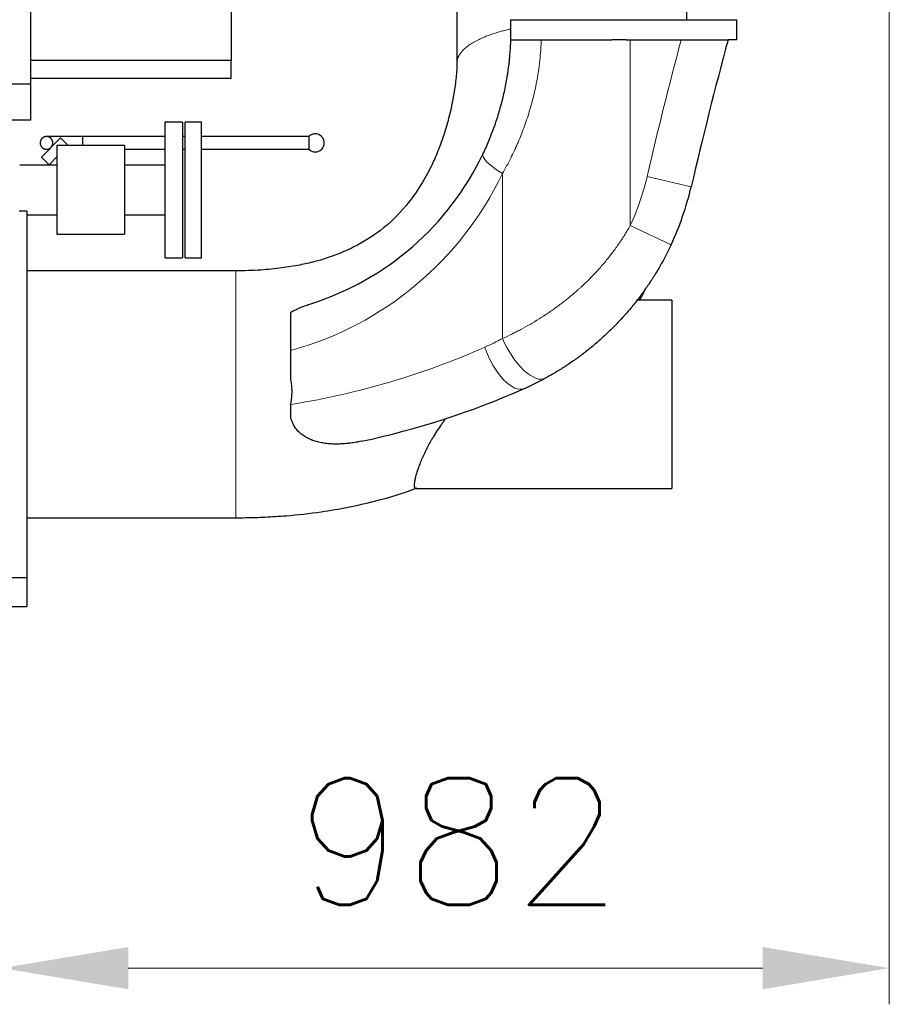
# Model space of a CAD drawing. Header units: inches. Extents: x 0 to 23760, y -13 to 16800.
# Tile 187 of 207: x 21267 to 22229, y 10376 to 11465. Entities that reach past the tile are written whole.
import ezdxf

# ---------------------------------------------------------------- set-up
doc = ezdxf.new("R2010")
doc.units = ezdxf.units.IN
doc.layers.add('254', color=7, linetype='Continuous', true_color=0xffffff)
doc.styles.add('latin_extended', font='simplex.shx')
doc.dimstyles.get("Standard").update_dxf_attribs({"dimtxt": 0.18, "dimasz": 0.18, "dimexe": 0.18, "dimexo": 0.0625, "dimgap": 0.09, "dimtad": 0, "dimtih": 1, "dimtoh": 1, "dimdec": 4, "dimzin": 0, "dimdsep": 46, "dimtxsty": 'Standard', "dimcen": 0.09, "dimadec": 0, "dimazin": 0, "dimtfac": 1, "dimtdec": 4, "dimtofl": 0, "dimtmove": 0, "dimatfit": 3, "dimfxl": 1, "dimtolj": 1, "dimtzin": 0, "dimarcsym": 0})

# ---------------------------------------------------------------- blocks, each defined once
blk = doc.blocks.new('_U13')
at = {"layer": '254', "color": 3, "linetype": 'Continuous', "lineweight": 13, "transparency": 16777216}
for p, q in [((21247.3, 11790.5), (21247.3, 10376)), ((22228.9, 11727.5), (22228.9, 10376)), ((21387.3, 10416), (22088.9, 10416))]:
    blk.add_line(p, q, dxfattribs=at)
at = {"layer": '254', "color": 3, "transparency": 16777216}
for points in [[(21387.3, 10439.3), (21387.3, 10392.6), (21247.3, 10416)], [(22088.9, 10392.6), (22088.9, 10439.3), (22228.9, 10416)]]:
    blk.add_solid(points, dxfattribs=at)
at = {"layer": 'Defpoints', "color": 0, "transparency": 16777216}
for p in [(21247.3, 11830.5), (22228.9, 11767.5), (22228.9, 10416)]:
    blk.add_point(p, dxfattribs=at)
at = {"layer": '254', "color": 2, "lineweight": 13, "transparency": 16777216, "insert": (21572.6, 10626), "char_height": 140, "attachment_point": 1, "style": 'latin_extended'}
blk.add_mtext('\\A1;982', dxfattribs=at)

msp = doc.modelspace()

# ---------------------------------------------------------------- linework, layer by layer
at = {"layer": '254', "color": 2, "linetype": 'Continuous', "lineweight": 25}
for p, q in [((21279.295, 11656.462), (21279.295, 11393.462)), ((21501.295, 11617.462), (21501.295, 11419.418)), ((21810.108, 11464.637), (21810.108, 11442.441)), ((21810.108, 11464.637), (22060.108, 11464.637)), ((22060.108, 11442.441), (22060.108, 11464.637)), ((21810.108, 11442.441), (21810.417, 11442.441)), ((21844.07, 11442.441), (21922.129, 11442.441)), ((21937.848, 11442.441), (21922.129, 11442.441)), ((21937.848, 11442.441), (21942.295, 11442.441)), ((21942.295, 11442.441), (21998.817, 11442.441)), ((22060.108, 11442.441), (22050.586, 11442.441)), ((21501.295, 11419.418), (21279.295, 11419.418)), ((21501.295, 11399.462), (21501.295, 11419.418)), ((21501.295, 11399.462), (21279.295, 11399.462)), ((21279.295, 11393.462), (21247.295, 11393.462)), ((21279.295, 11393.462), (21279.295, 11353.462)), ((21279.295, 11353.462), (21247.295, 11353.462)), ((21447.295, 11351.462), (21427.795, 11351.462)), ((21427.795, 11351.462), (21427.795, 11201.462)), ((21447.295, 11351.462), (21447.295, 11201.462)), ((21468.295, 11351.462), (21450.295, 11351.462)), ((21450.295, 11201.462), (21450.295, 11351.462)), ((21468.295, 11201.462), (21468.295, 11351.462)), ((21312.45, 11334.021), (21291.236, 11312.808)), ((21312.45, 11334.021), (21320.935, 11325.535)), ((21587.338, 11321.07), (21587.338, 11335.748)), ((21301.931, 11323.503), (21301.843, 11323.414)), ((21383.295, 11325.462), (21308.295, 11325.462)), ((21308.295, 11325.462), (21308.295, 11227.462)), ((21321.008, 11325.462), (21320.935, 11325.535)), ((21383.295, 11325.462), (21383.295, 11227.462)), ((21291.236, 11312.808), (21299.722, 11304.322)), ((21308.295, 11303.962), (21267.295, 11303.962)), ((21300.082, 11303.962), (21299.722, 11304.322)), ((21427.795, 11303.962), (21383.295, 11303.962)), ((21275.295, 11252.962), (21266.795, 11252.962)), ((21275.295, 11252.962), (21275.295, 10847.962)), ((21275.295, 11248.962), (21308.295, 11248.962)), ((21383.295, 11248.962), (21427.795, 11248.962)), ((21308.295, 11227.462), (21383.295, 11227.462)), ((21427.795, 11201.462), (21447.295, 11201.462)), ((21450.295, 11201.462), (21468.295, 11201.462)), ((21988.295, 11154.462), (21949.374, 11154.462)), ((21988.295, 11154.462), (21988.295, 10946.462)), ((21567.295, 11066.652), (21567.295, 11098.901)), ((21567.295, 11039.266), (21567.295, 11040.142)), ((21705.471, 10946.462), (21988.295, 10946.462)), ((21247.295, 10847.962), (21275.295, 10847.962)), ((21275.295, 10847.967), (21275.295, 10815.962)), ((21247.295, 10815.962), (21275.295, 10815.962))]:
    msp.add_line(p, q, dxfattribs=at)
at = {"layer": '254', "color": 110, "linetype": 'Continuous', "lineweight": 13}
for p, q in [((21942.295, 11442.441), (21942.295, 11236.925)), ((21320.935, 11325.535), (21320.862, 11325.462)), ((21308.295, 11312.896), (21299.722, 11304.322)), ((21801.118, 11112.178), (21801.118, 11294.506)), ((22009.801, 11279.943), (21961.097, 11291.253)), ((21987.571, 11215.71), (21942.295, 11236.925))]:
    msp.add_line(p, q, dxfattribs=at)
for centre, radius, start, end in [((26611.303, 10211.374), 4773.945, 165.056163, 166.926395), ((21469.838, 11452.957), 367.224, 285.390023, 334.438246), ((21693.944, 11353.292), 274.261, 334.894173, 346.926395), ((21670.415, 11353.292), 274.261, 293.890527, 298.461359), ((21432.035, 11891.465), 862.866, 279.01865, 293.890527)]:
    msp.add_arc(centre, radius, start, end, dxfattribs=at)
at = {"layer": '254', "color": 2, "linetype": 'Continuous', "lineweight": 25}
for centre, radius, start, end in [((26611.303, 10211.374), 4723.945, 164.894244, 166.926395), ((21594.131, 11328.409), 10, 0.056477, 132.789101), ((21594.131, 11328.409), 10, 270, 0.056477), ((21594.131, 11328.409), 10, 227.210899, 270), ((21493.367, 11452.957), 317.224, 287.613953, 334.438246), ((21693.944, 11353.292), 324.261, 334.894173, 346.926395), ((21693.944, 11353.292), 324.261, 293.890527, 298.461359), ((21455.565, 11891.465), 912.866, 281.969709, 293.890527)]:
    msp.add_arc(centre, radius, start, end, dxfattribs=at)
at = {"layer": '254', "color": 110, "linetype": 'Continuous', "lineweight": 13}
for centre, major_axis, ratio, start_param, end_param in [((21824.648, 11294.506), (-45.106, 21.574), 0.22426304, 0, 1.13235646), ((21824.648, 11112.178), (23.828, -43.957), 0.42452591, 4.48619885, 6.28318531), ((21805.017, 11102.529), (-20.25, 45.716), 0.43830234, 1.37903959, 3.14159265)]:
    msp.add_ellipse(centre, major_axis=major_axis, ratio=ratio, start_param=start_param, end_param=end_param, dxfattribs=at)
at = {"layer": '254', "color": 2, "linetype": 'Continuous', "lineweight": 25}
for points, degree, knots in [([(22004.992, 11464.637), (22004.992, 11521.442), (22004.992, 11587.713), (22004.992, 11663.037), (22004.992, 11681.557), (22004.992, 11690.609)], 3, [0, 0, 0, 0, 0.754131, 0.8798195, 1, 1, 1, 1]), ([(21750.795, 11532.997), (21750.795, 11515.945), (21750.795, 11488.02), (21750.795, 11457.824), (21750.795, 11442.579), (21750.795, 11436.34), (21750.794, 11429.6), (21750.795, 11423.096), (21750.795, 11418.458), (21750.795, 11416.592)], 3, [0, 0, 0, 0, 0.43945477, 0.71968111, 0.77822585, 0.83235469, 0.88047298, 0.95190815, 1, 1, 1, 1]), ([(21779.542, 11316.08), (21780.7, 11318.503), (21781.828, 11320.94), (21784.022, 11325.844), (21785.089, 11328.31), (21787.159, 11333.272), (21788.164, 11335.768), (21790.11, 11340.787), (21791.051, 11343.31), (21792.872, 11348.385), (21794.629, 11353.488), (21797.075, 11361.224), (21799.327, 11369.041), (21801.384, 11376.939), (21803.245, 11384.916), (21804.905, 11392.974), (21805.877, 11398.398), (21806.441, 11401.805), (21806.552, 11402.488), (21806.714, 11403.512), (21806.768, 11403.854), (21806.875, 11404.538), (21807.138, 11406.248), (21807.387, 11407.959), (21807.958, 11412.072), (21808.303, 11414.819), (21808.689, 11418.26), (21808.764, 11418.948), (21808.909, 11420.326), (21808.98, 11421.015), (21809.185, 11423.083), (21809.312, 11424.463), (21809.667, 11428.604), (21810.069, 11434.131), (21810.325, 11439.669), (21810.417, 11442.441)], 3, [0, 0, 0, 0, 0.0625, 0.0625, 0.125, 0.125, 0.1875, 0.1875, 0.25, 0.25, 0.3125, 0.375, 0.4375, 0.5, 0.5625, 0.625, 0.6875, 0.6875, 0.703125, 0.703125, 0.7109375, 0.7109375, 0.71875, 0.75, 0.75, 0.8125, 0.8125, 0.828125, 0.828125, 0.84375, 0.84375, 0.875, 0.875, 0.9375, 1, 1, 1, 1]), ([(21810.417, 11442.441), (21810.417, 11442.441), (21810.468, 11442.441), (21810.667, 11442.441), (21810.816, 11442.441), (21811.211, 11442.441), (21811.458, 11442.441), (21812.047, 11442.441), (21812.391, 11442.441), (21812.883, 11442.441), (21812.985, 11442.441), (21813.142, 11442.441), (21813.195, 11442.441), (21813.303, 11442.441), (21813.576, 11442.441), (21813.867, 11442.441), (21814.597, 11442.441), (21815.128, 11442.441), (21816.277, 11442.441), (21816.894, 11442.441), (21818.215, 11442.441), (21818.919, 11442.441), (21820.04, 11442.441), (21820.425, 11442.441), (21820.92, 11442.441), (21821.019, 11442.441), (21821.22, 11442.441), (21821.321, 11442.441), (21821.626, 11442.441), (21821.832, 11442.441), (21822.87, 11442.441), (21823.735, 11442.441), (21825.53, 11442.441), (21827.39, 11442.441), (21829.382, 11442.441), (21831.44, 11442.441), (21832.502, 11442.441), (21833.735, 11442.441), (21833.872, 11442.441), (21834.148, 11442.441), (21834.563, 11442.441), (21835.539, 11442.441), (21836.387, 11442.441), (21838.1, 11442.441), (21839.264, 11442.441), (21841.634, 11442.441), (21842.841, 11442.441), (21844.07, 11442.441)], 3, [0, 0, 0, 0, 0.0625, 0.0625, 0.125, 0.125, 0.1875, 0.1875, 0.25, 0.25, 0.265625, 0.265625, 0.2734375, 0.2734375, 0.28125, 0.3125, 0.3125, 0.375, 0.375, 0.4375, 0.4375, 0.5, 0.5, 0.53125, 0.53125, 0.5390625, 0.5390625, 0.546875, 0.546875, 0.5625, 0.5625, 0.625, 0.625, 0.6875, 0.75, 0.75, 0.8125, 0.8125, 0.8203125, 0.8203125, 0.828125, 0.84375, 0.875, 0.875, 0.9375, 0.9375, 1, 1, 1, 1]), ([(21998.817, 11442.441), (21999.657, 11442.441), (22001.33, 11442.441), (22003.82, 11442.441), (22006.29, 11442.441), (22008.741, 11442.441), (22011.173, 11442.441), (22012.782, 11442.441), (22014.383, 11442.441), (22015.181, 11442.441), (22016.075, 11442.441), (22016.174, 11442.441), (22016.372, 11442.441), (22016.471, 11442.441), (22016.768, 11442.441), (22017.36, 11442.441), (22017.946, 11442.441), (22019.112, 11442.441), (22020.647, 11442.441), (22022.892, 11442.441), (22025.079, 11442.441), (22027.209, 11442.441), (22028.591, 11442.441), (22029.953, 11442.441), (22030.624, 11442.441), (22031.451, 11442.441), (22031.615, 11442.441), (22031.944, 11442.441), (22032.107, 11442.441), (22032.594, 11442.441), (22032.915, 11442.441), (22033.866, 11442.441), (22035.103, 11442.441), (22036.867, 11442.441), (22038.538, 11442.441), (22040.118, 11442.441), (22041.604, 11442.441), (22042.533, 11442.441), (22043.093, 11442.441), (22043.259, 11442.441), (22043.423, 11442.441), (22043.532, 11442.441), (22043.587, 11442.441), (22043.856, 11442.441), (22044.067, 11442.441), (22044.684, 11442.441), (22045.466, 11442.441), (22046.522, 11442.441), (22047.46, 11442.441), (22048.28, 11442.441), (22048.748, 11442.441), (22049.176, 11442.441), (22049.37, 11442.441), (22049.586, 11442.441), (22049.628, 11442.441), (22049.689, 11442.441), (22049.709, 11442.441), (22049.749, 11442.441), (22049.846, 11442.441), (22049.934, 11442.441), (22050.129, 11442.441), (22050.346, 11442.441), (22050.542, 11442.441), (22050.586, 11442.441), (22050.586, 11442.441)], 3, [0, 0, 0, 0, 0.0312635, 0.06252701, 0.09379051, 0.12505402, 0.15631752, 0.18758102, 0.18758102, 0.21884453, 0.21884453, 0.22275247, 0.22275247, 0.22666041, 0.22666041, 0.23447628, 0.25010803, 0.25010803, 0.28137154, 0.31263504, 0.34389855, 0.37516205, 0.40642555, 0.40642555, 0.43768906, 0.43768906, 0.44550493, 0.44550493, 0.45332081, 0.45332081, 0.46895256, 0.46895256, 0.50021607, 0.53147957, 0.56274307, 0.59400658, 0.62527008, 0.65653359, 0.65653359, 0.66434946, 0.6682574, 0.6682574, 0.67216534, 0.67216534, 0.68779709, 0.68779709, 0.7190606, 0.7503241, 0.7815876, 0.81285111, 0.84411461, 0.84411461, 0.87537812, 0.87537812, 0.88319399, 0.88319399, 0.88710193, 0.88710193, 0.89100987, 0.90664162, 0.90664162, 0.93790512, 0.96916863, 1, 1, 1, 1]), ([(21750.795, 11416.592), (21750.794, 11416.144), (21750.782, 11415.105), (21750.71, 11412.739), (21750.469, 11408.009), (21749.622, 11397.868), (21746.991, 11378.472), (21742.307, 11357.043), (21736.716, 11338.334), (21732.985, 11327.661), (21728.486, 11316.032), (21721.793, 11300.894), (21710.553, 11280.412), (21693.015, 11255.768), (21668.641, 11231.919), (21641.773, 11215.127), (21616.977, 11204.159), (21596.765, 11197.7), (21576.079, 11192.978), (21556.241, 11189.75), (21532.625, 11187.49), (21515.566, 11186.93), (21506.297, 11186.962)], 3, [0, 0, 0, 0, 0.00464811, 0.01043714, 0.0216826, 0.04621042, 0.09667062, 0.18383305, 0.22509284, 0.2553708, 0.27551974, 0.32631625, 0.38969829, 0.46455279, 0.57010983, 0.65943777, 0.70990381, 0.77792663, 0.82070724, 0.87092275, 0.93009315, 1, 1, 1, 1]), ([(21301.931, 11323.503), (21302.129, 11323.704), (21302.311, 11323.914), (21302.564, 11324.241), (21302.644, 11324.352), (21302.799, 11324.578), (21302.89, 11324.721), (21302.977, 11324.868), (21303.011, 11324.927), (21303.028, 11324.957), (21303.078, 11325.046), (21303.174, 11325.224), (21303.261, 11325.403), (21303.369, 11325.642), (21303.42, 11325.763), (21303.513, 11326.003), (21303.578, 11326.185), (21303.644, 11326.397), (21303.67, 11326.488), (21303.687, 11326.549), (21303.695, 11326.579), (21303.736, 11326.731), (21303.764, 11326.851), (21303.802, 11327.031), (21303.813, 11327.091), (21303.834, 11327.209), (21303.864, 11327.387), (21303.918, 11327.798), (21303.941, 11328.202), (21303.939, 11328.486), (21303.936, 11328.599), (21303.934, 11328.656), (21303.929, 11328.768), (21303.926, 11328.825), (21303.918, 11328.936), (21303.896, 11329.214), (21303.852, 11329.537), (21303.8, 11329.798), (21303.778, 11329.901), (21303.766, 11329.953), (21303.73, 11330.107), (21303.704, 11330.208), (21303.619, 11330.51), (21303.555, 11330.706), (21303.463, 11330.945), (21303.444, 11330.993), (21303.405, 11331.088), (21303.346, 11331.229), (21303.282, 11331.368), (21303.15, 11331.643), (21303.055, 11331.821), (21302.851, 11332.164), (21302.741, 11332.329), (21302.51, 11332.649), (21302.389, 11332.803), (21302.23, 11332.991), (21302.198, 11333.028), (21302.133, 11333.101), (21302.034, 11333.211), (21301.863, 11333.387), (21301.72, 11333.523), (21301.61, 11333.622), (21301.573, 11333.655), (21301.498, 11333.72), (21301.46, 11333.752), (21301.347, 11333.847), (21301.27, 11333.909), (21301.114, 11334.029), (21300.875, 11334.204), (21300.625, 11334.363), (21300.367, 11334.512), (21300.28, 11334.56), (21300.104, 11334.653), (21300.014, 11334.698), (21299.561, 11334.913), (21299.176, 11335.055), (21298.716, 11335.179), (21298.664, 11335.193), (21298.561, 11335.218), (21298.509, 11335.23), (21298.353, 11335.265), (21298.248, 11335.286), (21297.93, 11335.342), (21297.714, 11335.37), (21297.274, 11335.404), (21297.05, 11335.412), (21296.706, 11335.406), (21296.591, 11335.401), (21296.416, 11335.39), (21296.357, 11335.385), (21296.239, 11335.374), (21296.062, 11335.356), (21295.885, 11335.331), (21295.647, 11335.29), (21295.528, 11335.266), (21295.169, 11335.186), (21294.929, 11335.119), (21294.626, 11335.017), (21294.535, 11334.984), (21294.444, 11334.95), (21294.383, 11334.926), (21294.353, 11334.914), (21294.262, 11334.877), (21294.201, 11334.852), (21294.081, 11334.799), (21294.02, 11334.772), (21293.721, 11334.632), (21293.485, 11334.506), (21293.196, 11334.327), (21293.139, 11334.29), (21293.024, 11334.214), (21292.967, 11334.175), (21292.854, 11334.095), (21292.797, 11334.054), (21292.686, 11333.971), (21292.52, 11333.844), (21292.361, 11333.709), (21292.207, 11333.569), (21292.156, 11333.522), (21292.057, 11333.426), (21292.008, 11333.377), (21291.862, 11333.228), (21291.767, 11333.126), (21291.629, 11332.969), (21291.583, 11332.916), (21291.516, 11332.835), (21291.494, 11332.808), (21291.45, 11332.753), (21291.254, 11332.507), (21291.079, 11332.254), (21290.907, 11331.964), (21290.873, 11331.905), (21290.808, 11331.788), (21290.745, 11331.67), (21290.669, 11331.521), (21290.625, 11331.431), (21290.596, 11331.371), (21290.582, 11331.341), (21290.513, 11331.19), (21290.462, 11331.07), (21290.369, 11330.83), (21290.326, 11330.709), (21290.248, 11330.469), (21290.212, 11330.348), (21290.163, 11330.168), (21290.147, 11330.108), (21290.118, 11329.987), (21290.104, 11329.927), (21290.085, 11329.837), (21290.078, 11329.807), (21290.066, 11329.747), (21290.049, 11329.657), (21290.034, 11329.568), (21290.006, 11329.39), (21289.991, 11329.273), (21289.966, 11329.04), (21289.957, 11328.924), (21289.947, 11328.752), (21289.944, 11328.695), (21289.94, 11328.581), (21289.939, 11328.524), (21289.936, 11328.241), (21289.945, 11328.018), (21289.97, 11327.743), (21289.975, 11327.688), (21289.988, 11327.579), (21289.994, 11327.525), (21290.016, 11327.362), (21290.033, 11327.256), (21290.091, 11326.939), (21290.138, 11326.734), (21290.222, 11326.434), (21290.252, 11326.335), (21290.316, 11326.139), (21290.35, 11326.043), (21290.457, 11325.757), (21290.615, 11325.385), (21290.804, 11325.031), (21290.931, 11324.816), (21290.957, 11324.773), (21291.009, 11324.688), (21291.089, 11324.562), (21291.283, 11324.275), (21291.524, 11323.965), (21291.717, 11323.745), (21291.849, 11323.602), (21291.917, 11323.531), (21292.124, 11323.324), (21292.267, 11323.192), (21292.492, 11323.001), (21292.606, 11322.908), (21292.724, 11322.819), (21292.804, 11322.76), (21292.844, 11322.731), (21292.965, 11322.645), (21293.048, 11322.59), (21293.214, 11322.482), (21293.298, 11322.43), (21293.554, 11322.278), (21293.73, 11322.184), (21294, 11322.054), (21294.091, 11322.013), (21294.276, 11321.934), (21294.369, 11321.897), (21294.654, 11321.789), (21294.848, 11321.725), (21295.147, 11321.641), (21295.248, 11321.614), (21295.454, 11321.567), (21295.558, 11321.546), (21295.769, 11321.508), (21295.876, 11321.491), (21296.038, 11321.469), (21296.093, 11321.462), (21296.202, 11321.449), (21296.476, 11321.42), (21296.755, 11321.407), (21297.208, 11321.411), (21297.438, 11321.424), (21297.731, 11321.455), (21297.789, 11321.462), (21297.907, 11321.477), (21297.966, 11321.486), (21298.085, 11321.504), (21298.144, 11321.513), (21298.264, 11321.535), (21298.324, 11321.547), (21298.624, 11321.61), (21298.864, 11321.675), (21299.164, 11321.772), (21299.224, 11321.792), (21299.344, 11321.834), (21299.523, 11321.901), (21299.763, 11322.002), (21299.943, 11322.087), (21300.033, 11322.131), (21300.063, 11322.146), (21300.123, 11322.176), (21300.153, 11322.191), (21300.242, 11322.238), (21300.301, 11322.269), (21300.418, 11322.335), (21300.71, 11322.503), (21301.047, 11322.733), (21301.346, 11322.971), (21301.427, 11323.038), (21301.48, 11323.083), (21301.507, 11323.106), (21301.639, 11323.22), (21301.743, 11323.316), (21301.843, 11323.414)], 3, [0, 0, 0, 0, 0.015625, 0.015625, 0.0234375, 0.0234375, 0.03125, 0.03320312, 0.03320312, 0.03515625, 0.03515625, 0.0390625, 0.046875, 0.046875, 0.0546875, 0.0546875, 0.0625, 0.06640625, 0.06835937, 0.06835937, 0.0703125, 0.0703125, 0.078125, 0.078125, 0.08203125, 0.08203125, 0.0859375, 0.09375, 0.109375, 0.11328125, 0.11328125, 0.1171875, 0.1171875, 0.12109375, 0.12109375, 0.125, 0.140625, 0.14453125, 0.14453125, 0.1484375, 0.1484375, 0.15625, 0.15625, 0.171875, 0.171875, 0.17578125, 0.17578125, 0.1796875, 0.1875, 0.1875, 0.203125, 0.203125, 0.21875, 0.21875, 0.234375, 0.234375, 0.23828125, 0.23828125, 0.2421875, 0.25, 0.2578125, 0.2578125, 0.26171875, 0.26171875, 0.265625, 0.265625, 0.2734375, 0.2734375, 0.28125, 0.296875, 0.296875, 0.3046875, 0.3046875, 0.3125, 0.3125, 0.34375, 0.34375, 0.34765625, 0.34765625, 0.3515625, 0.3515625, 0.359375, 0.359375, 0.375, 0.375, 0.390625, 0.390625, 0.3984375, 0.3984375, 0.40234375, 0.40234375, 0.40625, 0.4140625, 0.4140625, 0.421875, 0.421875, 0.4375, 0.4375, 0.44140625, 0.44335938, 0.44335938, 0.4453125, 0.4453125, 0.44921875, 0.44921875, 0.453125, 0.453125, 0.46875, 0.46875, 0.47265625, 0.47265625, 0.4765625, 0.4765625, 0.48046875, 0.48046875, 0.484375, 0.4921875, 0.4921875, 0.49609375, 0.49609375, 0.5, 0.5, 0.5078125, 0.5078125, 0.51171875, 0.51171875, 0.51367188, 0.51367188, 0.515625, 0.53125, 0.53125, 0.53515625, 0.53515625, 0.5390625, 0.54296875, 0.54492187, 0.54492187, 0.546875, 0.546875, 0.5546875, 0.5546875, 0.5625, 0.5625, 0.5703125, 0.5703125, 0.57421875, 0.57421875, 0.578125, 0.578125, 0.58007812, 0.58007812, 0.58203125, 0.5859375, 0.5859375, 0.59375, 0.59375, 0.6015625, 0.6015625, 0.60546875, 0.60546875, 0.609375, 0.609375, 0.625, 0.625, 0.62890625, 0.62890625, 0.6328125, 0.6328125, 0.640625, 0.640625, 0.65625, 0.65625, 0.6640625, 0.6640625, 0.671875, 0.671875, 0.6875, 0.703125, 0.703125, 0.70703125, 0.70703125, 0.7109375, 0.71875, 0.734375, 0.7421875, 0.7421875, 0.75, 0.75, 0.765625, 0.765625, 0.7734375, 0.77734375, 0.77734375, 0.78125, 0.78125, 0.7890625, 0.7890625, 0.796875, 0.796875, 0.8125, 0.8125, 0.8203125, 0.8203125, 0.828125, 0.828125, 0.84375, 0.84375, 0.8515625, 0.8515625, 0.859375, 0.859375, 0.8671875, 0.8671875, 0.87109375, 0.87109375, 0.875, 0.890625, 0.890625, 0.90625, 0.90625, 0.91015625, 0.91015625, 0.9140625, 0.9140625, 0.91796875, 0.91796875, 0.921875, 0.921875, 0.9375, 0.9375, 0.94140625, 0.94140625, 0.9453125, 0.953125, 0.95703125, 0.95703125, 0.95898438, 0.95898438, 0.9609375, 0.9609375, 0.96484375, 0.96484375, 0.96875, 0.984375, 0.98828125, 0.99023438, 0.99023438, 0.9921875, 0.9921875, 1, 1, 1, 1]), ([(21336.938, 11335.409), (21331.723, 11335.409), (21324.207, 11335.409), (21314.844, 11335.409), (21308.453, 11335.409), (21303.283, 11335.409), (21298.397, 11335.409), (21296.979, 11335.409), (21296.936, 11335.409)], 3, [0, 0, 0, 0, 0.23956488, 0.36855097, 0.49987284, 0.63148642, 0.76050547, 1, 1, 1, 1]), ([(21427.798, 11335.409), (21417.344, 11335.409), (21387.057, 11335.409), (21356.77, 11335.409), (21336.938, 11335.409)], 3, [0, 0, 0, 0, 0.34519177, 1, 1, 1, 1]), ([(21336.938, 11325.19), (21336.938, 11325.383), (21336.938, 11326.338), (21336.938, 11327.917), (21336.938, 11329.316), (21336.938, 11330.49), (21336.938, 11331.542), (21336.938, 11332.497), (21336.938, 11333.462), (21336.938, 11334.337), (21336.938, 11335.029), (21336.938, 11335.409), (21336.938, 11335.409), (21336.938, 11335.409)], 2, [0, 0, 0, 0.02752937, 0.1311431, 0.23475683, 0.32170541, 0.40865399, 0.49874239, 0.5951104, 0.69147841, 0.7926769, 0.89629063, 0.99990436, 1, 1, 1]), ([(21587.338, 11335.409), (21574.136, 11335.409), (21550.306, 11335.409), (21518.427, 11335.409), (21493.863, 11335.409), (21478.01, 11335.409), (21470.208, 11335.409), (21468.293, 11335.409)], 3, [0, 0, 0, 0, 0.33271295, 0.60050629, 0.80338004, 0.95174278, 1, 1, 1, 1]), ([(21587.338, 11321.409), (21587.338, 11321.41), (21587.338, 11321.575), (21587.338, 11321.96), (21587.338, 11322.621), (21587.338, 11323.593), (21587.338, 11324.847), (21587.338, 11326.338), (21587.338, 11327.917), (21587.338, 11329.316), (21587.338, 11330.49), (21587.338, 11331.542), (21587.338, 11332.497), (21587.338, 11333.462), (21587.338, 11334.337), (21587.338, 11335.029), (21587.338, 11335.408), (21587.338, 11335.409)], 2, [0, 0, 0, 0.05682528, 0.11365057, 0.17252788, 0.23550924, 0.29849059, 0.36462891, 0.43234571, 0.50006251, 0.55688779, 0.61371308, 0.67259039, 0.73557174, 0.7985531, 0.86469142, 0.93240822, 1, 1, 1]), ([(21296.93, 11321.409), (21296.973, 11321.409), (21297.908, 11321.409), (21299.791, 11321.409), (21299.818, 11321.409)], 3, [0, 0, 0, 0, 0.98576448, 1, 1, 1, 1]), ([(21383.298, 11321.409), (21391.674, 11321.409), (21406.507, 11321.409), (21421.341, 11321.409), (21427.798, 11321.409)], 3, [0, 0, 0, 0, 0.56467425, 1, 1, 1, 1]), ([(21447.298, 11321.409), (21448.279, 11321.409), (21449.277, 11321.409), (21450.276, 11321.409), (21450.295, 11321.409)], 3, [0, 0, 0, 0, 0.98130246, 1, 1, 1, 1]), ([(21468.293, 11321.409), (21472.909, 11321.409), (21492.759, 11321.409), (21532.441, 11321.409), (21567.506, 11321.409), (21587.338, 11321.409)], 3, [0, 0, 0, 0, 0.11634232, 0.50022639, 1, 1, 1, 1]), ([(21987.571, 11215.71), (21985.704, 11211.726), (21983.762, 11207.792), (21979.731, 11200.026), (21977.642, 11196.192), (21973.317, 11188.625), (21971.082, 11184.89), (21966.468, 11177.521), (21964.088, 11173.886), (21959.186, 11166.714), (21956.663, 11163.177), (21951.472, 11156.204), (21948.806, 11152.767), (21943.327, 11145.994), (21940.516, 11142.657), (21936.911, 11138.55), (21935.822, 11137.323), (21934.723, 11136.102), (21934.172, 11135.494), (21933.988, 11135.291), (21933.62, 11134.886), (21931.961, 11133.067), (21930.286, 11131.272), (21925.783, 11126.543), (21922.733, 11123.466), (21916.537, 11117.461), (21913.393, 11114.532), (21907.015, 11108.824), (21903.781, 11106.043), (21897.229, 11100.628), (21893.909, 11097.993), (21887.189, 11092.869), (21883.788, 11090.38), (21876.908, 11085.546), (21873.428, 11083.202), (21868.154, 11079.794), (21866.386, 11078.676), (21863.721, 11077.027), (21862.83, 11076.481), (21861.714, 11075.805), (21861.491, 11075.67), (21861.044, 11075.401), (21860.374, 11074.998), (21856.125, 11072.466), (21852.081, 11070.175), (21848.476, 11068.221)], 3, [0, 0, 0, 0, 0.0625, 0.0625, 0.125, 0.125, 0.1875, 0.1875, 0.25, 0.25, 0.3125, 0.3125, 0.375, 0.375, 0.4375, 0.4375, 0.453125, 0.4609375, 0.4609375, 0.46484375, 0.46484375, 0.46875, 0.5, 0.5, 0.5625, 0.5625, 0.625, 0.625, 0.6875, 0.6875, 0.75, 0.75, 0.8125, 0.8125, 0.875, 0.875, 0.90625, 0.90625, 0.921875, 0.921875, 0.92578125, 0.92578125, 0.9296875, 0.9375, 1, 1, 1, 1]), ([(21506.297, 11186.962), (21487.046, 11186.962), (21448.545, 11186.962), (21371.545, 11186.962), (21313.795, 11186.962), (21275.295, 11186.962)], 3, [0, 0, 0, 0, 0.2500088, 0.50000587, 1, 1, 1, 1]), ([(21567.295, 11141.176), (21568.136, 11141.685), (21568.991, 11142.173), (21570.722, 11143.114), (21571.599, 11143.567), (21573.373, 11144.444), (21574.27, 11144.867), (21576.083, 11145.687), (21576.999, 11146.083), (21578.846, 11146.853), (21579.779, 11147.226), (21581.658, 11147.951), (21582.605, 11148.304), (21584.513, 11148.991), (21585.474, 11149.325), (21587.408, 11149.977), (21588.381, 11150.295), (21589.36, 11150.606)], 3, [0, 0, 0, 0, 0.125, 0.125, 0.25, 0.25, 0.375, 0.375, 0.5, 0.5, 0.625, 0.625, 0.75, 0.75, 0.875, 0.875, 1, 1, 1, 1]), ([(21567.295, 11098.901), (21567.295, 11100.075), (21567.295, 11102.407), (21567.295, 11104.711), (21567.295, 11107), (21567.295, 11108.137), (21567.295, 11110.396), (21567.295, 11111.519), (21567.295, 11112.912), (21567.295, 11113.19), (21567.295, 11113.745), (21567.295, 11114.573), (21567.295, 11115.388), (21567.295, 11117.002), (21567.295, 11118.054), (21567.295, 11120.114), (21567.295, 11121.121), (21567.295, 11123.09), (21567.295, 11124.052), (21567.295, 11125.46), (21567.295, 11125.924), (21567.295, 11126.84), (21567.295, 11127.288), (21567.295, 11128.609), (21567.295, 11129.454), (21567.295, 11131.077), (21567.295, 11131.855), (21567.295, 11133.345), (21567.295, 11134.058), (21567.295, 11135.077), (21567.295, 11135.409), (21567.295, 11135.814), (21567.295, 11135.894), (21567.295, 11136.054), (21567.295, 11136.133), (21567.295, 11136.369), (21567.295, 11136.524), (21567.295, 11137.287), (21567.295, 11137.859), (21567.295, 11138.93), (21567.295, 11139.429), (21567.295, 11140.355), (21567.295, 11140.783), (21567.295, 11141.176)], 3, [0, 0, 0, 0, 0.0625, 0.125, 0.125, 0.1875, 0.1875, 0.25, 0.25, 0.265625, 0.265625, 0.28125, 0.3125, 0.3125, 0.375, 0.375, 0.4375, 0.4375, 0.5, 0.5, 0.53125, 0.53125, 0.5625, 0.5625, 0.625, 0.625, 0.6875, 0.6875, 0.75, 0.75, 0.78125, 0.78125, 0.7890625, 0.7890625, 0.796875, 0.796875, 0.8125, 0.8125, 0.875, 0.875, 0.9375, 0.9375, 1, 1, 1, 1]), ([(21567.295, 11040.142), (21567.668, 11042.351), (21568.232, 11046.77), (21568.426, 11051.188), (21568.433, 11055.606), (21568.342, 11057.815), (21567.966, 11062.233), (21567.681, 11064.442), (21567.295, 11066.652)], 3, [0, 0, 0, 0, 0.25, 0.5, 0.5, 0.75, 0.75, 1, 1, 1, 1]), ([(21567.295, 11024.485), (21567.295, 11025.777), (21567.295, 11027.075), (21567.295, 11028.706), (21567.295, 11029.033), (21567.295, 11029.686), (21567.295, 11030.666), (21567.295, 11031.646), (21567.295, 11034.028), (21567.295, 11035.756), (21567.295, 11037.485)], 3, [0, 0, 0, 0, 0.30097252, 0.30097252, 0.37621565, 0.37621565, 0.45145878, 0.60194503, 0.60194503, 1, 1, 1, 1]), ([(21644.888, 10998.447), (21643.004, 10998.048), (21641.119, 10997.684), (21637.346, 10997.032), (21635.459, 10996.743), (21631.681, 10996.244), (21629.791, 10996.034), (21626.007, 10995.698), (21624.115, 10995.573), (21621.273, 10995.453), (21620.326, 10995.425), (21618.43, 10995.393), (21617.482, 10995.389), (21615.584, 10995.407), (21614.635, 10995.429), (21612.736, 10995.5), (21611.786, 10995.549), (21610.361, 10995.645), (21609.648, 10995.699), (21608.935, 10995.761), (21608.578, 10995.793), (21608.459, 10995.804), (21608.222, 10995.827), (21607.153, 10995.931), (21606.09, 10996.054), (21604.208, 10996.306), (21603.272, 10996.448), (21601.409, 10996.767), (21600.482, 10996.944), (21598.638, 10997.334), (21597.722, 10997.547), (21595.899, 10998.014), (21594.993, 10998.267), (21593.192, 10998.817), (21592.298, 10999.113), (21591.298, 10999.473), (21591.188, 10999.513), (21590.966, 10999.595), (21590.635, 10999.718), (21589.866, 11000.012), (21589.214, 11000.277), (21587.921, 11000.823), (21587.073, 11001.209), (21585.405, 11002.03), (21584.586, 11002.465), (21582.978, 11003.385), (21582.189, 11003.871), (21580.645, 11004.9), (21579.89, 11005.442), (21578.968, 11006.158), (21578.785, 11006.303), (21578.512, 11006.523), (21578.421, 11006.597), (21578.241, 11006.746), (21577.792, 11007.12), (21577.354, 11007.503), (21576.323, 11008.441), (21575.664, 11009.091), (21574.404, 11010.444), (21573.803, 11011.145), (21572.661, 11012.603), (21572.12, 11013.359), (21571.483, 11014.34), (21571.357, 11014.538), (21571.172, 11014.837), (21571.111, 11014.938), (21570.99, 11015.139), (21570.69, 11015.644), (21570.405, 11016.156), (21569.75, 11017.397), (21569.353, 11018.242), (21568.634, 11019.966), (21568.313, 11020.845), (21567.746, 11022.639), (21567.501, 11023.553), (21567.295, 11024.485)], 3, [0, 0, 0, 0, 0.0625, 0.0625, 0.125, 0.125, 0.1875, 0.1875, 0.25, 0.25, 0.28125, 0.28125, 0.3125, 0.3125, 0.34375, 0.34375, 0.375, 0.375, 0.390625, 0.3984375, 0.3984375, 0.40234375, 0.40234375, 0.40625, 0.4375, 0.4375, 0.46875, 0.46875, 0.5, 0.5, 0.53125, 0.53125, 0.5625, 0.5625, 0.59375, 0.59375, 0.59765625, 0.59765625, 0.6015625, 0.609375, 0.625, 0.625, 0.65625, 0.65625, 0.6875, 0.6875, 0.71875, 0.71875, 0.75, 0.75, 0.7578125, 0.7578125, 0.76171875, 0.76171875, 0.765625, 0.78125, 0.78125, 0.8125, 0.8125, 0.84375, 0.84375, 0.875, 0.875, 0.8828125, 0.8828125, 0.88671875, 0.88671875, 0.890625, 0.90625, 0.90625, 0.9375, 0.9375, 0.96875, 0.96875, 1, 1, 1, 1]), ([(21738.307, 11023.49), (21737.877, 11022.931), (21737.45, 11022.37), (21736.813, 11021.527), (21736.602, 11021.245), (21736.181, 11020.682), (21735.135, 11019.274), (21734.114, 11017.864), (21731.712, 11014.481), (21730.175, 11012.225), (21727.228, 11007.718), (21725.817, 11005.467), (21723.792, 11002.102), (21723.133, 11000.982), (21721.844, 10998.746), (21721.214, 10997.63), (21720.292, 10995.961), (21719.837, 10995.128), (21719.39, 10994.297), (21719.094, 10993.743), (21718.947, 10993.466), (21718.216, 10992.083), (21717.085, 10989.896), (21716.028, 10987.759), (21715.006, 10985.647), (21714.513, 10984.605), (21713.561, 10982.547), (21712.644, 10980.516), (21711.792, 10978.54), (21710.973, 10976.594), (21710.58, 10975.636), (21709.825, 10973.749), (21709.463, 10972.821), (21708.77, 10970.996), (21708.439, 10970.1), (21708.045, 10969), (21707.928, 10968.671), (21707.813, 10968.345), (21707.737, 10968.128), (21707.699, 10968.02), (21707.512, 10967.481), (21707.366, 10967.056), (21706.943, 10965.8), (21706.413, 10964.173), (21705.718, 10961.877), (21705.12, 10959.727), (21704.617, 10957.723), (21704.343, 10956.485), (21704.1, 10955.298), (21703.993, 10954.729), (21703.857, 10953.914), (21703.816, 10953.649), (21703.74, 10953.131), (21703.707, 10952.879), (21703.617, 10952.142), (21703.573, 10951.68), (21703.517, 10950.817), (21703.493, 10950.013), (21703.548, 10948.982), (21703.696, 10948.126), (21703.937, 10947.443), (21704.272, 10946.934), (21704.559, 10946.712), (21704.76, 10946.61), (21704.801, 10946.591), (21704.885, 10946.558), (21704.929, 10946.543), (21705.061, 10946.504), (21705.2, 10946.476), (21705.36, 10946.465), (21705.429, 10946.463), (21705.448, 10946.463), (21705.461, 10946.462), (21705.466, 10946.462), (21705.472, 10946.462)], 3, [0, 0, 0, 0, 0.01498262, 0.01498262, 0.02247393, 0.02247393, 0.02996524, 0.05993048, 0.05993048, 0.11986096, 0.11986096, 0.17979144, 0.17979144, 0.20975668, 0.20975668, 0.23972192, 0.23972192, 0.25470454, 0.26219585, 0.26219585, 0.26968716, 0.26968716, 0.2996524, 0.32961764, 0.32961764, 0.35958288, 0.35958288, 0.38954812, 0.41951336, 0.41951336, 0.4494786, 0.4494786, 0.47944385, 0.47944385, 0.50940909, 0.50940909, 0.5169004, 0.52064605, 0.52064605, 0.52439171, 0.52439171, 0.53937433, 0.53937433, 0.56933957, 0.59930481, 0.62927005, 0.65923529, 0.68920053, 0.68920053, 0.71916577, 0.71916577, 0.73414839, 0.73414839, 0.74913101, 0.74913101, 0.77909625, 0.77909625, 0.80906149, 0.83902673, 0.86899197, 0.89895721, 0.92892245, 0.95888769, 0.95888769, 0.966379, 0.966379, 0.97387031, 0.97387031, 0.98885293, 0.99634424, 0.99821707, 0.99915348, 0.99915348, 1, 1, 1, 1]), ([(21506.304, 10913.962), (21509.949, 10913.962), (21517.154, 10914.017), (21527.834, 10914.259), (21542.733, 10914.822), (21567.039, 10916.356), (21607.872, 10920.884), (21653.16, 10930.02), (21688.385, 10940.013), (21703.701, 10945.806), (21706.897, 10947.065)], 3, [0, 0, 0, 0, 0.05347793, 0.10572579, 0.15673285, 0.27223715, 0.46299726, 0.75910234, 0.94950581, 1, 1, 1, 1]), ([(21275.295, 10913.962), (21313.795, 10913.962), (21359.995, 10913.962), (21413.894, 10913.962), (21436.994, 10913.962), (21460.094, 10913.962), (21483.197, 10913.962), (21498.6, 10913.962), (21506.304, 10913.962)], 3, [0, 0, 0, 0, 0.49997969, 0.59997563, 0.69997157, 0.79996751, 0.89996345, 1, 1, 1, 1])]:
    msp.add_open_spline(points, degree=degree, knots=knots, dxfattribs=at)
at = {"layer": '254', "color": 110, "linetype": 'Continuous', "lineweight": 13}
for points, weights in [([(21750.794, 11416.689), (21750.768, 11426.771), (21759.749, 11438.263), (21781.962, 11447.901), (21809.891, 11454.327)], [1.0158639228, 1.01145424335, 0.991678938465, 0.991391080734, 0.998729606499]), ([(21506.297, 11186.962), (21506.297, 11187.011), (21506.298, 11169.753), (21506.299, 11131.309), (21506.3, 11096.141)], [1.00589161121, 0.99296660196, 0.981842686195, 1.01661171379, 1.01661171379])]:
    msp.add_rational_spline(points, weights, degree=4, dxfattribs=at)
for points, knots in [([(21844.07, 11442.441), (21843.957, 11439.15), (21843.625, 11432.577), (21843.081, 11426.022), (21842.595, 11421.112), (21842.42, 11419.477), (21842.184, 11417.434), (21842.136, 11417.025), (21842.039, 11416.209), (21841.989, 11415.8), (21841.838, 11414.577), (21841.734, 11413.762), (21841.199, 11409.693), (21840.72, 11406.454), (21839.663, 11400.009), (21838.507, 11393.596), (21836.48, 11384.073), (21834.165, 11374.645), (21831.567, 11365.312), (21828.689, 11356.074), (21826.586, 11349.979), (21824.392, 11343.915), (21823.25, 11340.899), (21820.874, 11334.899), (21819.641, 11331.915), (21817.725, 11327.463), (21817.075, 11325.983), (21816.248, 11324.138), (21816.082, 11323.77), (21815.749, 11323.033), (21815.247, 11321.929), (21813.386, 11317.896), (21811.634, 11314.273), (21808.756, 11308.531), (21807.279, 11305.687), (21804.253, 11300.056), (21802.703, 11297.267), (21801.118, 11294.506)], [0, 0, 0, 0, 0.0625, 0.125, 0.125, 0.15625, 0.15625, 0.1640625, 0.1640625, 0.171875, 0.171875, 0.1875, 0.1875, 0.25, 0.25, 0.3125, 0.375, 0.4375, 0.5, 0.5625, 0.625, 0.625, 0.6875, 0.6875, 0.75, 0.75, 0.78125, 0.78125, 0.7890625, 0.7890625, 0.796875, 0.8125, 0.875, 0.875, 0.9375, 0.9375, 1, 1, 1, 1]), ([(21801.118, 11112.178), (21804.51, 11113.71), (21807.909, 11115.31), (21812.164, 11117.398), (21813.015, 11117.82), (21814.292, 11118.46), (21814.718, 11118.675), (21815.569, 11119.106), (21817.696, 11120.188), (21819.816, 11121.294), (21824.892, 11123.997), (21828.258, 11125.863), (21834.952, 11129.725), (21838.279, 11131.721), (21844.889, 11135.846), (21848.171, 11137.976), (21854.686, 11142.374), (21857.918, 11144.641), (21864.327, 11149.319), (21867.503, 11151.73), (21873.795, 11156.698), (21876.91, 11159.255), (21881.531, 11163.208), (21883.062, 11164.544), (21885.347, 11166.578), (21886.485, 11167.603), (21887.619, 11168.639), (21888.185, 11169.158), (21888.374, 11169.332), (21888.75, 11169.679), (21891.945, 11172.636), (21895.068, 11175.655), (21900.816, 11181.45), (21903.625, 11184.403), (21909.111, 11190.423), (21911.787, 11193.488), (21917.004, 11199.734), (21919.545, 11202.915), (21924.486, 11209.392), (21926.887, 11212.689), (21931.544, 11219.404), (21933.8, 11222.821), (21938.162, 11229.779), (21940.268, 11233.32), (21942.295, 11236.925)], [0, 0, 0, 0, 0.0625, 0.0625, 0.078125, 0.078125, 0.0859375, 0.0859375, 0.09375, 0.125, 0.125, 0.1875, 0.1875, 0.25, 0.25, 0.3125, 0.3125, 0.375, 0.375, 0.4375, 0.4375, 0.5, 0.5, 0.53125, 0.53125, 0.546875, 0.5546875, 0.5546875, 0.55859375, 0.55859375, 0.5625, 0.625, 0.625, 0.6875, 0.6875, 0.75, 0.75, 0.8125, 0.8125, 0.875, 0.875, 0.9375, 0.9375, 1, 1, 1, 1])]:
    msp.add_open_spline(points, degree=3, knots=knots, dxfattribs=at)
at = {"layer": '254', "color": 2, "linetype": 'Continuous', "lineweight": 25}
for points, degree in [([(21450.295, 11335.409), (21449.296, 11335.409), (21448.297, 11335.409), (21447.298, 11335.409)], 3), ([(21952.746, 11154.252), (21956.591, 11161.024), (21959.803, 11168.153)], 2), ([(21567.295, 11037.485), (21567.295, 11038.077), (21567.295, 11038.671), (21567.295, 11039.266)], 3)]:
    msp.add_open_spline(points, degree=degree, dxfattribs=at)
at = {"layer": '254', "color": 110, "linetype": 'Continuous', "lineweight": 13}
msp.add_rational_spline([(21506.3, 11096.141), (21506.301, 11050.663), (21506.303, 10982.174), (21506.304, 10937.982), (21506.304, 10918.17), (21506.304, 10915.43), (21506.304, 10913.975), (21506.304, 10913.963)], [1.01661171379, 1.01661171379, 0.958470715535, 1.01661171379, 1.01661171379, 1.01362236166, 1.00967716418, 1.00588743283], degree=4, knots=[0, 0, 0, 0, 0, 0.81516201, 0.81516201, 0.81516201, 1, 1, 1, 1, 1], dxfattribs=at)

# ---------------------------------------------------------------- dimensions: what is measured, and where the dimension line sits
at = {"layer": '254', "color": 2, "linetype": 'Continuous', "lineweight": 13}
dim = msp.add_linear_dim(base=(22228.877, 10415.962), p1=(21247.295, 11830.462), p2=(22228.877, 11767.462), dimstyle='Standard', override={"dimscale": 40, "dimtxt": 3.5, "dimasz": 3.5, "dimexe": 1, "dimexo": 1, "dimgap": 1.75, "dimtad": 1, "dimtih": 1, "dimtoh": 0, "dimdec": 0, "dimlfac": 1, "dimzin": 8, "dimdsep": 46, "dimlunit": 2, "dimtxsty": 'latin_extended', "dimsah": 1, "dimse1": 0, "dimse2": 0, "dimsd1": 0, "dimsd2": 0, "dimclrd": 3, "dimclre": 3, "dimclrt": 2, "dimtol": 0, "dimtm": -0.1, "dimtfac": 0.714286, "dimtdec": 3, "dimtofl": 1, "dimtmove": 0, "dimtzin": 8, "dimlwd": 13, "dimlwe": 13}, dxfattribs=at)
dim.commit()
dim.dimension.update_dxf_attribs({"geometry": '_U13', "text_midpoint": (21752.642, 10415.962), "dimtype": 160})

doc.saveas('drawing.dxf')
